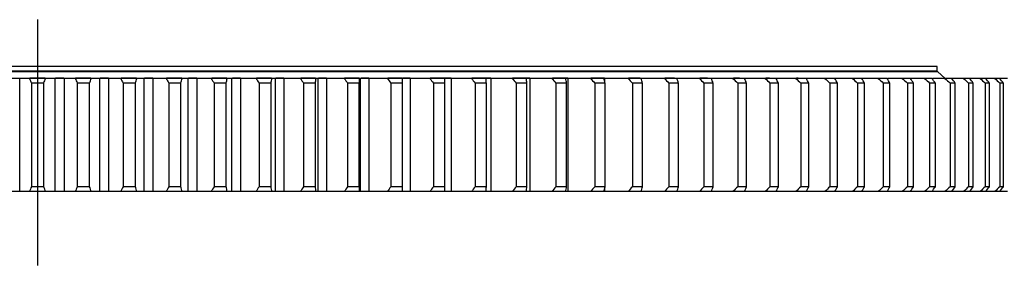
# Model space of a CAD drawing. Header units: millimetres. Extents: x 1225 to 10018, y 1847 to 8891.
# Tile 5 of 17: x 3314 to 4139, y 5130 to 5336. Entities that reach past the tile are written whole.
import ezdxf

# ---------------------------------------------------------------- set-up
doc = ezdxf.new("R2010")
doc.units = ezdxf.units.MM
doc.header["$LTSCALE"] = 50

msp = doc.modelspace()

# ---------------------------------------------------------------- linework, layer by layer
at = {"lineweight": 25}
msp.add_line((3328.6, 5336.38), (3328.6, 5130.12), dxfattribs=at)
at = {"color": 7, "linetype": 'Continuous', "lineweight": 25}
for p, q in [((4083.1, 5292.57), (2574.1, 5292.57)), ((4082.6, 5297.07), (2574.6, 5297.07)), ((4082.6, 5293.07), (2574.6, 5293.07)), ((4075.6, 5292.57), (4075.6, 5293.07)), ((4082.6, 5293.07), (4082.6, 5297.07)), ((4089.1, 5287.17), (4083.1, 5292.57)), ((3313.78, 5287.07), (3306.13, 5287.07)), ((3313.78, 5192.07), (3313.78, 5287.07)), ((3335.38, 5287.07), (3321.83, 5287.07)), ((3335.04, 5287.17), (3322.16, 5287.17)), ((3333.81, 5283.07), (3323.4, 5283.07)), ((3323.4, 5283.07), (3323.4, 5196.07)), ((3333.81, 5196.07), (3333.81, 5283.07)), ((3343.42, 5192.07), (3343.42, 5287.07)), ((3351.07, 5287.07), (3343.42, 5287.07)), ((3350.74, 5287.17), (3343.76, 5287.17)), ((3351.07, 5192.07), (3351.07, 5287.07)), ((3373.64, 5287.07), (3360.1, 5287.07)), ((3373.31, 5287.17), (3360.44, 5287.17)), ((3361.85, 5283.07), (3361.85, 5196.07)), ((3372.25, 5283.07), (3361.85, 5283.07)), ((3372.25, 5196.07), (3372.25, 5283.07)), ((3380.68, 5192.07), (3380.68, 5287.07)), ((3388.32, 5287.07), (3380.68, 5287.07)), ((3387.99, 5287.17), (3381.03, 5287.17)), ((3388.32, 5192.07), (3388.32, 5287.07)), ((3411.81, 5287.07), (3398.31, 5287.07)), ((3411.49, 5287.17), (3398.65, 5287.17)), ((3400.24, 5283.07), (3400.24, 5196.07)), ((3410.61, 5283.07), (3400.24, 5283.07)), ((3410.61, 5196.07), (3410.61, 5283.07)), ((3417.84, 5192.07), (3417.84, 5287.07)), ((3425.44, 5287.07), (3417.84, 5287.07)), ((3425.12, 5287.17), (3418.19, 5287.17)), ((3425.44, 5192.07), (3425.44, 5287.07)), ((3449.8, 5287.07), (3436.37, 5287.07)), ((3449.49, 5287.17), (3436.72, 5287.17)), ((3438.48, 5283.07), (3438.48, 5196.07)), ((3448.79, 5283.07), (3438.48, 5283.07)), ((3448.79, 5196.07), (3448.79, 5283.07)), ((3454.8, 5192.07), (3454.8, 5287.07)), ((3462.36, 5287.07), (3454.8, 5287.07)), ((3462.03, 5287.17), (3455.16, 5287.17)), ((3462.36, 5192.07), (3462.36, 5287.07)), ((3487.55, 5287.07), (3474.21, 5287.07)), ((3487.24, 5287.17), (3474.58, 5287.17)), ((3476.49, 5283.07), (3476.49, 5196.07)), ((3486.73, 5283.07), (3476.49, 5283.07)), ((3486.73, 5196.07), (3486.73, 5283.07)), ((3491.51, 5192.07), (3491.51, 5287.07)), ((3499, 5287.07), (3491.51, 5287.07)), ((3498.67, 5287.17), (3491.87, 5287.17)), ((3499, 5192.07), (3499, 5287.07)), ((3524.96, 5287.07), (3511.75, 5287.07)), ((3524.65, 5287.17), (3512.13, 5287.17)), ((3514.19, 5283.07), (3514.19, 5196.07)), ((3524.33, 5283.07), (3514.19, 5283.07)), ((3524.33, 5196.07), (3524.33, 5283.07)), ((3527.88, 5192.07), (3527.88, 5287.07)), ((3535.29, 5287.07), (3527.88, 5287.07)), ((3534.99, 5287.17), (3528.22, 5287.17)), ((3535.29, 5192.07), (3535.29, 5287.07)), ((3561.97, 5287.07), (3548.91, 5287.07)), ((3561.64, 5287.17), (3549.3, 5287.17)), ((3551.51, 5283.07), (3551.51, 5196.07)), ((3561.53, 5283.07), (3551.51, 5283.07)), ((3561.53, 5196.07), (3561.53, 5283.07)), ((3563.83, 5192.07), (3563.83, 5287.07)), ((3571.15, 5287.07), (3563.83, 5287.07)), ((3570.87, 5287.17), (3564.19, 5287.17)), ((3571.15, 5192.07), (3571.15, 5287.07)), ((3598.49, 5287.07), (3585.62, 5287.07)), ((3598.2, 5287.17), (3585.99, 5287.17)), ((3598.25, 5283.07), (3588.37, 5283.07)), ((3588.37, 5283.07), (3588.37, 5196.07)), ((3598.25, 5196.07), (3598.25, 5283.07)), ((3599.3, 5192.07), (3599.3, 5287.07)), ((3606.51, 5287.07), (3599.3, 5287.07)), ((3606.24, 5287.17), (3599.69, 5287.17)), ((3606.51, 5192.07), (3606.51, 5287.07)), ((3634.45, 5287.07), (3621.79, 5287.07)), ((3634.18, 5287.17), (3622.13, 5287.17)), ((3624.69, 5283.07), (3624.69, 5196.07)), ((3634.41, 5283.07), (3624.69, 5283.07)), ((3634.41, 5196.07), (3634.41, 5283.07)), ((3634.47, 5192.07), (3634.47, 5287.07)), ((3641.29, 5287.07), (3634.63, 5287.07)), ((3641.02, 5287.17), (3634.86, 5287.17)), ((3641.29, 5192.07), (3641.29, 5287.07)), ((3669.78, 5287.07), (3657.35, 5287.07)), ((3675.14, 5287.17), (3657.74, 5287.17)), ((3660.39, 5283.07), (3660.39, 5196.07)), ((3669.94, 5283.07), (3660.39, 5283.07)), ((3675.43, 5287.07), (3669.78, 5287.07)), ((3669.94, 5196.07), (3669.94, 5283.07)), ((3675.43, 5192.07), (3675.43, 5287.07)), ((3704.41, 5287.07), (3692.23, 5287.07)), ((3708.52, 5287.17), (3692.65, 5287.17)), ((3695.41, 5283.07), (3695.41, 5196.07)), ((3704.76, 5283.07), (3695.41, 5283.07)), ((3708.84, 5287.07), (3704.41, 5287.07)), ((3704.76, 5196.07), (3704.76, 5283.07)), ((3708.84, 5192.07), (3708.84, 5287.07)), ((3738.25, 5287.07), (3726.36, 5287.07)), ((3741.18, 5287.17), (3726.78, 5287.17)), ((3729.67, 5283.07), (3729.67, 5196.07)), ((3738.8, 5283.07), (3729.67, 5283.07)), ((3741.47, 5287.07), (3738.25, 5287.07)), ((3738.8, 5196.07), (3738.8, 5283.07)), ((3741.47, 5192.07), (3741.47, 5287.07)), ((3771.25, 5287.07), (3759.66, 5287.07)), ((3773, 5287.17), (3760.05, 5287.17)), ((3763.09, 5283.07), (3763.09, 5196.07)), ((3771.99, 5283.07), (3763.09, 5283.07)), ((3773.24, 5287.07), (3771.25, 5287.07)), ((3771.99, 5196.07), (3771.99, 5283.07)), ((3773.24, 5192.07), (3773.24, 5287.07)), ((3803.32, 5287.07), (3792.07, 5287.07)), ((3803.87, 5287.17), (3792.44, 5287.17)), ((3795.62, 5283.07), (3795.62, 5196.07)), ((3804.26, 5283.07), (3795.62, 5283.07)), ((3804.09, 5287.07), (3803.32, 5287.07)), ((3804.09, 5283.77), (3804.09, 5287.07)), ((3804.26, 5196.07), (3804.26, 5283.07)), ((3834.42, 5287.07), (3823.52, 5287.07)), ((3833.72, 5287.17), (3823.96, 5287.17)), ((3827.17, 5283.07), (3827.17, 5196.07)), ((3835.54, 5283.07), (3827.17, 5283.07)), ((3835.54, 5196.07), (3835.54, 5283.07)), ((3864.46, 5287.07), (3853.95, 5287.07)), ((3862.48, 5287.17), (3854.4, 5287.17)), ((3857.7, 5283.07), (3857.7, 5196.07)), ((3865.77, 5283.07), (3857.7, 5283.07)), ((3865.77, 5196.07), (3865.77, 5283.07)), ((3893.4, 5287.07), (3883.28, 5287.07)), ((3890.21, 5287.17), (3883.68, 5287.17)), ((3887.13, 5283.07), (3887.13, 5196.07)), ((3894.89, 5283.07), (3887.13, 5283.07)), ((3894.89, 5196.07), (3894.89, 5283.07)), ((3921.16, 5287.07), (3911.47, 5287.07)), ((3916.83, 5287.17), (3911.87, 5287.17)), ((3915.39, 5283.07), (3915.39, 5196.07)), ((3922.84, 5283.07), (3915.39, 5283.07)), ((3922.84, 5196.07), (3922.84, 5283.07)), ((3947.7, 5287.07), (3938.44, 5287.07)), ((3942.15, 5287.17), (3938.92, 5287.17)), ((3942.45, 5283.07), (3942.45, 5196.07)), ((3949.55, 5283.07), (3942.45, 5283.07)), ((3949.55, 5196.07), (3949.55, 5283.07)), ((3972.95, 5287.07), (3964.16, 5287.07)), ((3966.1, 5287.17), (3964.56, 5287.17)), ((3968.23, 5283.07), (3968.23, 5196.07)), ((3974.98, 5283.07), (3968.23, 5283.07)), ((3974.98, 5196.07), (3974.98, 5283.07)), ((3996.87, 5287.07), (3988.55, 5287.07)), ((3992.69, 5283.07), (3992.69, 5196.07)), ((3999.07, 5283.07), (3992.69, 5283.07)), ((3999.07, 5196.07), (3999.07, 5283.07)), ((4019.4, 5287.07), (4011.58, 5287.07)), ((4015.76, 5283.07), (4015.76, 5196.07)), ((4021.77, 5283.07), (4015.76, 5283.07)), ((4021.77, 5196.07), (4021.77, 5283.07)), ((4040.5, 5287.07), (4033.19, 5287.07)), ((4037.42, 5283.07), (4037.42, 5196.07)), ((4043.03, 5283.07), (4037.42, 5283.07)), ((4053.34, 5287.07), (4040.85, 5287.07)), ((4043.03, 5196.07), (4043.03, 5283.07)), ((4060.12, 5287.07), (4053.34, 5287.07)), ((4057.6, 5283.07), (4057.6, 5196.07)), ((4062.81, 5283.07), (4057.6, 5283.07)), ((4071.99, 5287.07), (4060.47, 5287.07)), ((4062.81, 5196.07), (4062.81, 5283.07)), ((4078.23, 5287.07), (4071.99, 5287.07)), ((4076.28, 5283.07), (4076.28, 5196.07)), ((4081.07, 5283.07), (4076.28, 5283.07)), ((4089.1, 5287.07), (4078.58, 5287.07)), ((4081.07, 5196.07), (4081.07, 5283.07)), ((4082.6, 5287.07), (4082.6, 5287.17)), ((4094.79, 5287.07), (4089.1, 5287.07)), ((4093.4, 5283.07), (4093.4, 5196.07)), ((4097.77, 5283.07), (4093.4, 5283.07)), ((4104.64, 5287.07), (4095.14, 5287.07)), ((4097.77, 5196.07), (4097.77, 5283.07)), ((4109.75, 5287.07), (4104.64, 5287.07)), ((4112.87, 5283.07), (4108.94, 5283.07)), ((4108.94, 5283.07), (4108.94, 5196.07)), ((4118.56, 5287.07), (4110.1, 5287.07)), ((4112.87, 5196.07), (4112.87, 5283.07)), ((4123.1, 5287.07), (4118.56, 5287.07)), ((4122.87, 5283.07), (4122.87, 5196.07)), ((4126.35, 5283.07), (4122.87, 5283.07)), ((4130.85, 5287.07), (4123.45, 5287.07)), ((4126.35, 5196.07), (4126.35, 5283.07)), ((4134.8, 5287.07), (4130.85, 5287.07)), ((4135.14, 5283.07), (4135.14, 5196.07)), ((4138.18, 5283.07), (4135.14, 5283.07)), ((4141.47, 5287.07), (4135.15, 5287.07)), ((4138.18, 5196.07), (4138.18, 5283.07)), ((3313.78, 5192.07), (3306.13, 5192.07)), ((3335.38, 5192.07), (3321.83, 5192.07)), ((3333.81, 5196.07), (3323.4, 5196.07)), ((3351.07, 5192.07), (3343.42, 5192.07)), ((3373.64, 5192.07), (3360.1, 5192.07)), ((3372.25, 5196.07), (3361.85, 5196.07)), ((3388.32, 5192.07), (3380.68, 5192.07)), ((3411.81, 5192.07), (3398.31, 5192.07)), ((3410.61, 5196.07), (3400.24, 5196.07)), ((3425.44, 5192.07), (3417.84, 5192.07)), ((3449.8, 5192.07), (3436.37, 5192.07)), ((3448.79, 5196.07), (3438.48, 5196.07)), ((3462.36, 5192.07), (3454.8, 5192.07)), ((3487.55, 5192.07), (3474.21, 5192.07)), ((3486.73, 5196.07), (3476.49, 5196.07)), ((3499, 5192.07), (3491.51, 5192.07)), ((3524.96, 5192.07), (3511.75, 5192.07)), ((3524.33, 5196.07), (3514.19, 5196.07)), ((3535.29, 5192.07), (3527.88, 5192.07)), ((3561.97, 5192.07), (3548.91, 5192.07)), ((3561.53, 5196.07), (3551.51, 5196.07)), ((3571.15, 5192.07), (3563.83, 5192.07)), ((3598.49, 5192.07), (3585.62, 5192.07)), ((3598.25, 5196.07), (3588.37, 5196.07)), ((3606.51, 5192.07), (3599.3, 5192.07)), ((3634.45, 5192.07), (3621.79, 5192.07)), ((3634.41, 5196.07), (3624.69, 5196.07)), ((3641.29, 5192.07), (3634.63, 5192.07)), ((3669.78, 5192.07), (3657.35, 5192.07)), ((3669.94, 5196.07), (3660.39, 5196.07)), ((3675.43, 5192.07), (3669.78, 5192.07)), ((3704.41, 5192.07), (3692.23, 5192.07)), ((3704.76, 5196.07), (3695.41, 5196.07)), ((3708.84, 5192.07), (3704.41, 5192.07)), ((3738.25, 5192.07), (3726.36, 5192.07)), ((3738.8, 5196.07), (3729.67, 5196.07)), ((3741.47, 5192.07), (3738.25, 5192.07)), ((3771.25, 5192.07), (3759.66, 5192.07)), ((3771.99, 5196.07), (3763.09, 5196.07)), ((3773.24, 5192.07), (3771.25, 5192.07)), ((3803.32, 5192.07), (3792.07, 5192.07)), ((3804.26, 5196.07), (3795.62, 5196.07)), ((3804.09, 5192.07), (3803.32, 5192.07)), ((3804.09, 5192.07), (3804.09, 5195.38)), ((3834.42, 5192.07), (3823.52, 5192.07)), ((3835.54, 5196.07), (3827.17, 5196.07)), ((3864.46, 5192.07), (3853.95, 5192.07)), ((3865.77, 5196.07), (3857.7, 5196.07)), ((3893.4, 5192.07), (3883.28, 5192.07)), ((3894.89, 5196.07), (3887.13, 5196.07)), ((3921.16, 5192.07), (3911.47, 5192.07)), ((3922.84, 5196.07), (3915.39, 5196.07)), ((3947.7, 5192.07), (3938.44, 5192.07)), ((3949.55, 5196.07), (3942.45, 5196.07)), ((3972.95, 5192.07), (3964.16, 5192.07)), ((3974.98, 5196.07), (3968.23, 5196.07)), ((3996.87, 5192.07), (3988.55, 5192.07)), ((3999.07, 5196.07), (3992.69, 5196.07)), ((4019.4, 5192.07), (4011.58, 5192.07)), ((4021.77, 5196.07), (4015.76, 5196.07)), ((4040.5, 5192.07), (4033.19, 5192.07)), ((4043.03, 5196.07), (4037.42, 5196.07)), ((4053.34, 5192.07), (4040.85, 5192.07)), ((4060.12, 5192.07), (4053.34, 5192.07)), ((4062.81, 5196.07), (4057.6, 5196.07)), ((4071.99, 5192.07), (4060.47, 5192.07)), ((4078.23, 5192.07), (4071.99, 5192.07)), ((4081.07, 5196.07), (4076.28, 5196.07)), ((4089.1, 5192.07), (4078.58, 5192.07)), ((4094.79, 5192.07), (4089.1, 5192.07)), ((4097.77, 5196.07), (4093.4, 5196.07)), ((4104.64, 5192.07), (4095.14, 5192.07)), ((4109.75, 5192.07), (4104.64, 5192.07)), ((4112.87, 5196.07), (4108.94, 5196.07)), ((4118.56, 5192.07), (4110.1, 5192.07)), ((4123.1, 5192.07), (4118.56, 5192.07)), ((4126.35, 5196.07), (4122.87, 5196.07)), ((4130.85, 5192.07), (4123.45, 5192.07)), ((4134.8, 5192.07), (4130.85, 5192.07)), ((4138.18, 5196.07), (4135.14, 5196.07)), ((4141.47, 5192.07), (4135.15, 5192.07))]:
    msp.add_line(p, q, dxfattribs=at)
for points in [[(3321.83, 5287.07), (3319.02, 5287.07), (3316.34, 5287.07), (3313.78, 5287.07)], [(3321.83, 5287.07), (3322.34, 5285.74), (3322.87, 5284.4), (3323.4, 5283.07)], [(3333.81, 5283.07), (3334.34, 5284.4), (3334.86, 5285.74), (3335.38, 5287.07)], [(3343.42, 5287.07), (3340.86, 5287.07), (3338.18, 5287.07), (3335.38, 5287.07)], [(3360.1, 5287.07), (3356.97, 5287.07), (3353.96, 5287.07), (3351.07, 5287.07)], [(3360.1, 5287.07), (3360.68, 5285.74), (3361.26, 5284.4), (3361.85, 5283.07)], [(3372.25, 5283.07), (3372.72, 5284.4), (3373.18, 5285.74), (3373.64, 5287.07)], [(3380.68, 5287.07), (3378.46, 5287.07), (3376.11, 5287.07), (3373.64, 5287.07)], [(3398.31, 5287.07), (3394.86, 5287.07), (3391.53, 5287.07), (3388.32, 5287.07)], [(3398.31, 5287.07), (3398.95, 5285.74), (3399.59, 5284.4), (3400.24, 5283.07)], [(3410.61, 5283.07), (3411.01, 5284.4), (3411.41, 5285.74), (3411.81, 5287.07)], [(3417.84, 5287.07), (3415.95, 5287.07), (3413.94, 5287.07), (3411.81, 5287.07)], [(3436.37, 5287.07), (3432.61, 5287.07), (3428.97, 5287.07), (3425.44, 5287.07)], [(3436.37, 5287.07), (3437.07, 5285.74), (3437.77, 5284.4), (3438.48, 5283.07)], [(3448.79, 5283.07), (3449.13, 5284.4), (3449.47, 5285.74), (3449.8, 5287.07)], [(3454.8, 5287.07), (3453.26, 5287.07), (3451.6, 5287.07), (3449.8, 5287.07)], [(3474.21, 5287.07), (3470.15, 5287.07), (3466.2, 5287.07), (3462.36, 5287.07)], [(3474.21, 5287.07), (3474.97, 5285.74), (3475.73, 5284.4), (3476.49, 5283.07)], [(3486.73, 5283.07), (3487, 5284.4), (3487.28, 5285.74), (3487.55, 5287.07)], [(3491.51, 5287.07), (3490.32, 5287.07), (3489, 5287.07), (3487.55, 5287.07)], [(3511.75, 5287.07), (3507.39, 5287.07), (3503.14, 5287.07), (3499, 5287.07)], [(3511.75, 5287.07), (3512.56, 5285.74), (3513.38, 5284.4), (3514.19, 5283.07)], [(3524.33, 5283.07), (3524.55, 5284.4), (3524.76, 5285.74), (3524.96, 5287.07)], [(3527.88, 5287.07), (3527.03, 5287.07), (3526.06, 5287.07), (3524.96, 5287.07)], [(3548.91, 5287.07), (3544.27, 5287.07), (3539.73, 5287.07), (3535.29, 5287.07)], [(3548.91, 5287.07), (3549.78, 5285.74), (3550.64, 5284.4), (3551.51, 5283.07)], [(3561.53, 5283.07), (3561.68, 5284.4), (3561.83, 5285.74), (3561.97, 5287.07)], [(3563.83, 5287.07), (3563.34, 5287.07), (3562.72, 5287.07), (3561.97, 5287.07)], [(3585.62, 5287.07), (3580.69, 5287.07), (3575.87, 5287.07), (3571.15, 5287.07)], [(3585.62, 5287.07), (3586.53, 5285.74), (3587.45, 5284.4), (3588.37, 5283.07)], [(3598.25, 5283.07), (3598.34, 5284.4), (3598.42, 5285.74), (3598.49, 5287.07)], [(3599.3, 5287.07), (3599.16, 5287.07), (3598.89, 5287.07), (3598.49, 5287.07)], [(3621.79, 5287.07), (3616.6, 5287.07), (3611.5, 5287.07), (3606.51, 5287.07)], [(3621.79, 5287.07), (3622.75, 5285.74), (3623.72, 5284.4), (3624.69, 5283.07)], [(3634.41, 5283.07), (3634.43, 5284.4), (3634.44, 5285.74), (3634.45, 5287.07)], [(3657.35, 5287.07), (3651.9, 5287.07), (3646.55, 5287.07), (3641.29, 5287.07)], [(3657.35, 5287.07), (3658.36, 5285.74), (3659.37, 5284.4), (3660.39, 5283.07)], [(3669.94, 5283.07), (3669.89, 5284.4), (3669.84, 5285.74), (3669.78, 5287.07)], [(3692.23, 5287.07), (3686.54, 5287.07), (3680.94, 5287.07), (3675.43, 5287.07)], [(3692.23, 5287.07), (3693.29, 5285.74), (3694.35, 5284.4), (3695.41, 5283.07)], [(3704.76, 5283.07), (3704.65, 5284.4), (3704.53, 5285.74), (3704.41, 5287.07)], [(3726.36, 5287.07), (3720.44, 5287.07), (3714.6, 5287.07), (3708.84, 5287.07)], [(3726.36, 5287.07), (3727.46, 5285.74), (3728.56, 5284.4), (3729.67, 5283.07)], [(3738.8, 5283.07), (3738.62, 5284.4), (3738.44, 5285.74), (3738.25, 5287.07)], [(3759.66, 5287.07), (3753.52, 5287.07), (3747.45, 5287.07), (3741.47, 5287.07)], [(3759.66, 5287.07), (3760.8, 5285.74), (3761.95, 5284.4), (3763.09, 5283.07)], [(3771.99, 5283.07), (3771.74, 5284.4), (3771.5, 5285.74), (3771.25, 5287.07)], [(3792.07, 5287.07), (3785.72, 5287.07), (3779.44, 5287.07), (3773.24, 5287.07)], [(3792.07, 5287.07), (3793.25, 5285.74), (3794.43, 5284.4), (3795.62, 5283.07)], [(3804.26, 5283.07), (3803.95, 5284.4), (3803.64, 5285.74), (3803.32, 5287.07)], [(3823.52, 5287.07), (3816.97, 5287.07), (3810.5, 5287.07), (3804.09, 5287.07)], [(3823.52, 5287.07), (3824.74, 5285.74), (3825.95, 5284.4), (3827.17, 5283.07)], [(3835.54, 5283.07), (3835.17, 5284.4), (3834.8, 5285.74), (3834.42, 5287.07)], [(3853.95, 5287.07), (3855.19, 5285.74), (3856.44, 5284.4), (3857.7, 5283.07)], [(3865.77, 5283.07), (3865.34, 5284.4), (3864.9, 5285.74), (3864.46, 5287.07)], [(3883.28, 5287.07), (3884.56, 5285.74), (3885.84, 5284.4), (3887.13, 5283.07)], [(3894.89, 5283.07), (3894.4, 5284.4), (3893.9, 5285.74), (3893.4, 5287.07)], [(3911.47, 5287.07), (3912.77, 5285.74), (3914.08, 5284.4), (3915.39, 5283.07)], [(3922.84, 5283.07), (3922.28, 5284.4), (3921.72, 5285.74), (3921.16, 5287.07)], [(3938.44, 5287.07), (3939.78, 5285.74), (3941.11, 5284.4), (3942.45, 5283.07)], [(3949.55, 5283.07), (3948.94, 5284.4), (3948.32, 5285.74), (3947.7, 5287.07)], [(3964.16, 5287.07), (3965.51, 5285.74), (3966.87, 5284.4), (3968.23, 5283.07)], [(3974.98, 5283.07), (3974.31, 5284.4), (3973.63, 5285.74), (3972.95, 5287.07)], [(3988.55, 5287.07), (3989.93, 5285.74), (3991.31, 5284.4), (3992.69, 5283.07)], [(3999.07, 5283.07), (3998.34, 5284.4), (3997.6, 5285.74), (3996.87, 5287.07)], [(4011.58, 5287.07), (4012.97, 5285.74), (4014.37, 5284.4), (4015.76, 5283.07)], [(4021.77, 5283.07), (4020.98, 5284.4), (4020.19, 5285.74), (4019.4, 5287.07)], [(4033.19, 5287.07), (4034.6, 5285.74), (4036.01, 5284.4), (4037.42, 5283.07)], [(4043.03, 5283.07), (4042.19, 5284.4), (4041.34, 5285.74), (4040.5, 5287.07)], [(4053.34, 5287.07), (4054.76, 5285.74), (4056.18, 5284.4), (4057.6, 5283.07)], [(4062.81, 5283.07), (4061.92, 5284.4), (4061.02, 5285.74), (4060.12, 5287.07)], [(4071.99, 5287.07), (4073.42, 5285.74), (4074.85, 5284.4), (4076.28, 5283.07)], [(4081.07, 5283.07), (4080.13, 5284.4), (4079.18, 5285.74), (4078.23, 5287.07)], [(4089.1, 5287.07), (4090.54, 5285.74), (4091.97, 5284.4), (4093.4, 5283.07)], [(4097.77, 5283.07), (4096.78, 5284.4), (4095.78, 5285.74), (4094.79, 5287.07)], [(4104.64, 5287.07), (4106.07, 5285.74), (4107.51, 5284.4), (4108.94, 5283.07)], [(4112.87, 5283.07), (4111.84, 5284.4), (4110.79, 5285.74), (4109.75, 5287.07)], [(4118.56, 5287.07), (4120, 5285.74), (4121.43, 5284.4), (4122.87, 5283.07)], [(4126.35, 5283.07), (4125.27, 5284.4), (4124.19, 5285.74), (4123.1, 5287.07)], [(4130.85, 5287.07), (4132.28, 5285.74), (4133.71, 5284.4), (4135.14, 5283.07)], [(4138.18, 5283.07), (4137.06, 5284.4), (4135.93, 5285.74), (4134.8, 5287.07)], [(3321.83, 5192.07), (3319.02, 5192.07), (3316.34, 5192.07), (3313.78, 5192.07)], [(3323.4, 5196.07), (3322.87, 5194.74), (3322.34, 5193.4), (3321.83, 5192.07)], [(3335.38, 5192.07), (3334.86, 5193.4), (3334.34, 5194.74), (3333.81, 5196.07)], [(3343.42, 5192.07), (3340.86, 5192.07), (3338.18, 5192.07), (3335.38, 5192.07)], [(3360.1, 5192.07), (3356.97, 5192.07), (3353.96, 5192.07), (3351.07, 5192.07)], [(3361.85, 5196.07), (3361.26, 5194.74), (3360.68, 5193.4), (3360.1, 5192.07)], [(3373.64, 5192.07), (3373.18, 5193.4), (3372.72, 5194.74), (3372.25, 5196.07)], [(3380.68, 5192.07), (3378.46, 5192.07), (3376.11, 5192.07), (3373.64, 5192.07)], [(3398.31, 5192.07), (3394.86, 5192.07), (3391.53, 5192.07), (3388.32, 5192.07)], [(3400.24, 5196.07), (3399.59, 5194.74), (3398.95, 5193.4), (3398.31, 5192.07)], [(3411.81, 5192.07), (3411.41, 5193.4), (3411.01, 5194.74), (3410.61, 5196.07)], [(3417.84, 5192.07), (3415.95, 5192.07), (3413.94, 5192.07), (3411.81, 5192.07)], [(3436.37, 5192.07), (3432.61, 5192.07), (3428.97, 5192.07), (3425.44, 5192.07)], [(3438.48, 5196.07), (3437.77, 5194.74), (3437.07, 5193.4), (3436.37, 5192.07)], [(3449.8, 5192.07), (3449.47, 5193.4), (3449.13, 5194.74), (3448.79, 5196.07)], [(3454.8, 5192.07), (3453.26, 5192.07), (3451.6, 5192.07), (3449.8, 5192.07)], [(3474.21, 5192.07), (3470.15, 5192.07), (3466.2, 5192.07), (3462.36, 5192.07)], [(3476.49, 5196.07), (3475.73, 5194.74), (3474.97, 5193.4), (3474.21, 5192.07)], [(3487.55, 5192.07), (3487.28, 5193.4), (3487, 5194.74), (3486.73, 5196.07)], [(3491.51, 5192.07), (3490.32, 5192.07), (3489, 5192.07), (3487.55, 5192.07)], [(3511.75, 5192.07), (3507.39, 5192.07), (3503.14, 5192.07), (3499, 5192.07)], [(3514.19, 5196.07), (3513.38, 5194.74), (3512.56, 5193.4), (3511.75, 5192.07)], [(3524.96, 5192.07), (3524.76, 5193.4), (3524.55, 5194.74), (3524.33, 5196.07)], [(3527.88, 5192.07), (3527.03, 5192.07), (3526.06, 5192.07), (3524.96, 5192.07)], [(3548.91, 5192.07), (3544.27, 5192.07), (3539.73, 5192.07), (3535.29, 5192.07)], [(3551.51, 5196.07), (3550.64, 5194.74), (3549.78, 5193.4), (3548.91, 5192.07)], [(3561.97, 5192.07), (3561.83, 5193.4), (3561.68, 5194.74), (3561.53, 5196.07)], [(3563.83, 5192.07), (3563.34, 5192.07), (3562.72, 5192.07), (3561.97, 5192.07)], [(3585.62, 5192.07), (3580.69, 5192.07), (3575.87, 5192.07), (3571.15, 5192.07)], [(3588.37, 5196.07), (3587.45, 5194.74), (3586.53, 5193.4), (3585.62, 5192.07)], [(3598.49, 5192.07), (3598.42, 5193.4), (3598.34, 5194.74), (3598.25, 5196.07)], [(3599.3, 5192.07), (3599.16, 5192.07), (3598.89, 5192.07), (3598.49, 5192.07)], [(3621.79, 5192.07), (3616.6, 5192.07), (3611.5, 5192.07), (3606.51, 5192.07)], [(3624.69, 5196.07), (3623.72, 5194.74), (3622.75, 5193.4), (3621.79, 5192.07)], [(3634.45, 5192.07), (3634.44, 5193.4), (3634.43, 5194.74), (3634.41, 5196.07)], [(3657.35, 5192.07), (3651.9, 5192.07), (3646.55, 5192.07), (3641.29, 5192.07)], [(3660.39, 5196.07), (3659.37, 5194.74), (3658.36, 5193.4), (3657.35, 5192.07)], [(3669.78, 5192.07), (3669.84, 5193.4), (3669.89, 5194.74), (3669.94, 5196.07)], [(3692.23, 5192.07), (3686.54, 5192.07), (3680.94, 5192.07), (3675.43, 5192.07)], [(3695.41, 5196.07), (3694.35, 5194.74), (3693.29, 5193.4), (3692.23, 5192.07)], [(3704.41, 5192.07), (3704.53, 5193.4), (3704.65, 5194.74), (3704.76, 5196.07)], [(3726.36, 5192.07), (3720.44, 5192.07), (3714.6, 5192.07), (3708.84, 5192.07)], [(3729.67, 5196.07), (3728.56, 5194.74), (3727.46, 5193.4), (3726.36, 5192.07)], [(3738.25, 5192.07), (3738.44, 5193.4), (3738.62, 5194.74), (3738.8, 5196.07)], [(3759.66, 5192.07), (3753.52, 5192.07), (3747.45, 5192.07), (3741.47, 5192.07)], [(3763.09, 5196.07), (3761.95, 5194.74), (3760.8, 5193.4), (3759.66, 5192.07)], [(3771.25, 5192.07), (3771.5, 5193.4), (3771.74, 5194.74), (3771.99, 5196.07)], [(3792.07, 5192.07), (3785.72, 5192.07), (3779.44, 5192.07), (3773.24, 5192.07)], [(3795.62, 5196.07), (3794.43, 5194.74), (3793.25, 5193.4), (3792.07, 5192.07)], [(3803.32, 5192.07), (3803.64, 5193.4), (3803.95, 5194.74), (3804.26, 5196.07)], [(3823.52, 5192.07), (3816.97, 5192.07), (3810.5, 5192.07), (3804.09, 5192.07)], [(3827.17, 5196.07), (3825.95, 5194.74), (3824.74, 5193.4), (3823.52, 5192.07)], [(3834.42, 5192.07), (3834.8, 5193.4), (3835.17, 5194.74), (3835.54, 5196.07)], [(3857.7, 5196.07), (3856.44, 5194.74), (3855.19, 5193.4), (3853.95, 5192.07)], [(3864.46, 5192.07), (3864.9, 5193.4), (3865.34, 5194.74), (3865.77, 5196.07)], [(3887.13, 5196.07), (3885.84, 5194.74), (3884.56, 5193.4), (3883.28, 5192.07)], [(3893.4, 5192.07), (3893.9, 5193.4), (3894.4, 5194.74), (3894.89, 5196.07)], [(3915.39, 5196.07), (3914.08, 5194.74), (3912.77, 5193.4), (3911.47, 5192.07)], [(3921.16, 5192.07), (3921.72, 5193.4), (3922.28, 5194.74), (3922.84, 5196.07)], [(3942.45, 5196.07), (3941.11, 5194.74), (3939.78, 5193.4), (3938.44, 5192.07)], [(3947.7, 5192.07), (3948.32, 5193.4), (3948.94, 5194.74), (3949.55, 5196.07)], [(3968.23, 5196.07), (3966.87, 5194.74), (3965.51, 5193.4), (3964.16, 5192.07)], [(3972.95, 5192.07), (3973.63, 5193.4), (3974.31, 5194.74), (3974.98, 5196.07)], [(3992.69, 5196.07), (3991.31, 5194.74), (3989.93, 5193.4), (3988.55, 5192.07)], [(3996.87, 5192.07), (3997.6, 5193.4), (3998.34, 5194.74), (3999.07, 5196.07)], [(4015.76, 5196.07), (4014.37, 5194.74), (4012.97, 5193.4), (4011.58, 5192.07)], [(4019.4, 5192.07), (4020.19, 5193.4), (4020.98, 5194.74), (4021.77, 5196.07)], [(4037.42, 5196.07), (4036.01, 5194.74), (4034.6, 5193.4), (4033.19, 5192.07)], [(4040.5, 5192.07), (4041.34, 5193.4), (4042.19, 5194.74), (4043.03, 5196.07)], [(4057.6, 5196.07), (4056.18, 5194.74), (4054.76, 5193.4), (4053.34, 5192.07)], [(4060.12, 5192.07), (4061.02, 5193.4), (4061.92, 5194.74), (4062.81, 5196.07)], [(4076.28, 5196.07), (4074.85, 5194.74), (4073.42, 5193.4), (4071.99, 5192.07)], [(4078.23, 5192.07), (4079.18, 5193.4), (4080.13, 5194.74), (4081.07, 5196.07)], [(4093.4, 5196.07), (4091.97, 5194.74), (4090.54, 5193.4), (4089.1, 5192.07)], [(4094.79, 5192.07), (4095.78, 5193.4), (4096.78, 5194.74), (4097.77, 5196.07)], [(4108.94, 5196.07), (4107.51, 5194.74), (4106.07, 5193.4), (4104.64, 5192.07)], [(4109.75, 5192.07), (4110.79, 5193.4), (4111.84, 5194.74), (4112.87, 5196.07)], [(4122.87, 5196.07), (4121.43, 5194.74), (4120, 5193.4), (4118.56, 5192.07)], [(4123.1, 5192.07), (4124.19, 5193.4), (4125.27, 5194.74), (4126.35, 5196.07)], [(4135.14, 5196.07), (4133.71, 5194.74), (4132.28, 5193.4), (4130.85, 5192.07)], [(4134.8, 5192.07), (4135.93, 5193.4), (4137.06, 5194.74), (4138.18, 5196.07)]]:
    msp.add_open_spline(points, degree=3, dxfattribs=at)
for points, knots in [([(3853.95, 5287.07), (3850.19, 5287.07), (3843.63, 5287.07), (3837.17, 5287.07), (3834.42, 5287.07)], [0, 0, 0, 0, 0.573245, 1, 1, 1, 1]), ([(3883.28, 5287.07), (3879.43, 5287.07), (3873.23, 5287.07), (3867.12, 5287.07), (3864.81, 5287.07)], [0, 0, 0, 0, 0.622111, 1, 1, 1, 1]), ([(3911.47, 5287.07), (3907.53, 5287.07), (3901.59, 5287.07), (3895.72, 5287.07), (3893.75, 5287.07)], [0, 0, 0, 0, 0.663619, 1, 1, 1, 1]), ([(3938.44, 5287.07), (3934.42, 5287.07), (3928.75, 5287.07), (3923.14, 5287.07), (3921.51, 5287.07)], [0, 0, 0, 0, 0.708896, 1, 1, 1, 1]), ([(3964.16, 5287.07), (3960.07, 5287.07), (3954.68, 5287.07), (3949.33, 5287.07), (3948.05, 5287.07)], [0, 0, 0, 0, 0.7586977, 1, 1, 1, 1]), ([(3988.55, 5287.07), (3984.4, 5287.07), (3979.3, 5287.07), (3974.24, 5287.07), (3973.3, 5287.07)], [0, 0, 0, 0, 0.813982, 1, 1, 1, 1]), ([(4011.58, 5287.07), (4007.38, 5287.07), (4002.57, 5287.07), (3997.81, 5287.07), (3997.22, 5287.07)], [0, 0, 0, 0, 0.875979, 1, 1, 1, 1]), ([(4033.19, 5287.07), (4028.94, 5287.07), (4024.45, 5287.07), (4019.99, 5287.07), (4019.75, 5287.07)], [0, 0, 0, 0, 0.946305, 1, 1, 1, 1]), ([(3853.95, 5192.07), (3850.19, 5192.07), (3843.63, 5192.07), (3837.17, 5192.07), (3834.42, 5192.07)], [0, 0, 0, 0, 0.573245, 1, 1, 1, 1]), ([(3883.28, 5192.07), (3879.43, 5192.07), (3873.23, 5192.07), (3867.12, 5192.07), (3864.81, 5192.07)], [0, 0, 0, 0, 0.6221114, 1, 1, 1, 1]), ([(3911.47, 5192.07), (3907.53, 5192.07), (3901.59, 5192.07), (3895.72, 5192.07), (3893.75, 5192.07)], [0, 0, 0, 0, 0.663619, 1, 1, 1, 1]), ([(3938.44, 5192.07), (3934.42, 5192.07), (3928.75, 5192.07), (3923.14, 5192.07), (3921.51, 5192.07)], [0, 0, 0, 0, 0.708896, 1, 1, 1, 1]), ([(3964.16, 5192.07), (3960.07, 5192.07), (3954.68, 5192.07), (3949.33, 5192.07), (3948.05, 5192.07)], [0, 0, 0, 0, 0.758698, 1, 1, 1, 1]), ([(3988.55, 5192.07), (3984.4, 5192.07), (3979.3, 5192.07), (3974.24, 5192.07), (3973.3, 5192.07)], [0, 0, 0, 0, 0.813982, 1, 1, 1, 1]), ([(4011.58, 5192.07), (4007.38, 5192.07), (4002.57, 5192.07), (3997.81, 5192.07), (3997.22, 5192.07)], [0, 0, 0, 0, 0.875979, 1, 1, 1, 1]), ([(4033.19, 5192.07), (4028.94, 5192.07), (4024.45, 5192.07), (4019.99, 5192.07), (4019.75, 5192.07)], [0, 0, 0, 0, 0.946305, 1, 1, 1, 1])]:
    msp.add_open_spline(points, degree=3, knots=knots, dxfattribs=at)

doc.saveas('drawing.dxf')
